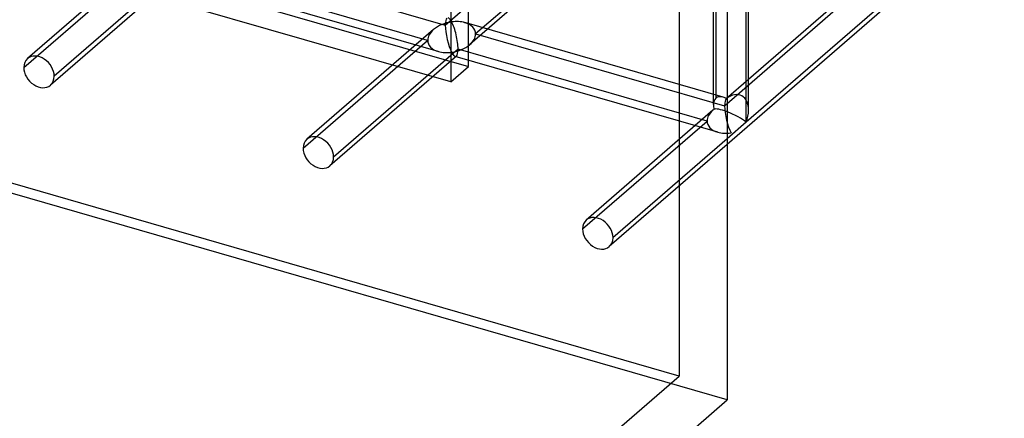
# Model space of a CAD drawing. Header units: millimetres. Extents: x -626 to 636, y -726 to 753.
# Tile 11 of 84: x 495 to 635, y -555 to -498. Entities that reach past the tile are written whole.
import ezdxf

# ---------------------------------------------------------------- set-up
doc = ezdxf.new("R2010")
doc.units = ezdxf.units.MM
doc.layers.add('MAIN-1', color=7, linetype='Continuous')
doc.layers.add('MAIN-2', color=7, linetype='Continuous')

msp = doc.modelspace()

# ---------------------------------------------------------------- linework, layer by layer
at = {"layer": 'MAIN-1'}
for p, q in [((595.8, 439.28), (595.8, -552.32)), ((598.54, -512.8), (598.54, -433.29)), ((598.87, -511.09), (598.87, -433.69)), ((635.28, -481.78), (595.8, -515.97)), ((612.77, -494.67), (598.87, -506.7)), ((617.51, -496.37), (598.54, -512.8)), ((598.54, -512.8), (595.8, -515.17)), ((395.8, -725.53), (595.8, -552.32))]:
    msp.add_line(p, q, dxfattribs=at)
for major_axis, ratio, start_param, end_param in [((2.49, -1.14), 0.208712, 0.618662, 1.896782), ((1.45, 3.17), 0.641742, -1.475734, -0.96031)]:
    msp.add_ellipse((596.37, -512.17), major_axis=major_axis, ratio=ratio, start_param=start_param, end_param=end_param, dxfattribs=at)
at = {"layer": 'MAIN-2'}
for p, q in [((588.97, 434.03), (588.97, -548.91)), ((556.49, 410.93), (556.49, -507.06)), ((558.99, -504.89), (558.99, 351.34)), ((-358.99, -239.89), (558.99, -504.89)), ((556.49, -507.06), (-361.49, -242.06)), ((595.8, -552.32), (-395.8, -266.07)), ((588.97, -548.91), (-393.97, -265.16)), ((594.21, -432.04), (594.21, -509.38)), ((593.87, -510.3), (593.87, -433.69)), ((555.67, -498.98), (572.15, -484.71)), ((576.48, -485.96), (560, -500.23)), ((576.25, -486.96), (559.17, -501.76)), ((514.22, -488.13), (496.19, -503.75)), ((520.22, -488.75), (555.67, -498.98)), ((495.67, -505.01), (513.39, -489.66)), ((517.5, -491.91), (499.47, -507.53)), ((517.72, -490.91), (499.99, -506.26)), ((554.69, -502.74), (517.31, -491.95)), ((553.17, -501.15), (517.72, -490.91)), ((595.46, -510.47), (611.93, -496.2)), ((595.27, -509.25), (558.48, -498.63)), ((554.01, -499.62), (535.98, -515.23)), ((560, -500.23), (595.46, -510.47)), ((535.45, -516.5), (553.17, -501.15)), ((557.5, -502.4), (539.78, -517.75)), ((592.96, -512.63), (557.5, -502.4)), ((557.28, -503.4), (539.25, -519.01)), ((594.48, -514.23), (557.1, -503.44)), ((556.49, -507.06), (558.99, -504.89)), ((598.87, -506.7), (595.68, -509.47)), ((593.79, -511.1), (575.76, -526.72)), ((575.23, -527.98), (592.96, -512.63)), ((595.8, -515.17), (579.56, -529.23)), ((595.8, -515.97), (579.03, -530.5)), ((459.37, -661.14), (588.97, -548.91))]:
    msp.add_line(p, q, dxfattribs=at)
for centre, major_axis, ratio, start_param, end_param in [((556.59, -500.69), (3.38, 0.74), 0.615841, 1.436262, 2.291625), ((556.59, -500.69), (-0.6, 2.75), 0.249311, 0.132826, 0.848259), ((556.59, -500.69), (-0.6, 2.75), 0.249311, 0.848259, 2.419055), ((556.59, -500.69), (-0.6, 2.75), 0.249311, -0.722537, -0.13718), ((556.59, -500.69), (3.38, 0.74), 0.615841, 0.850904, 1.436262), ((556.59, -500.69), (-0.6, 2.75), 0.249311, -2.293334, -0.722537), ((556.59, -500.69), (3.38, 0.74), 0.615841, -0.134535, 0.850904), ((556.59, -500.69), (3.38, 0.74), 0.615841, 2.291625, 3.007058), ((556.59, -500.69), (3.38, 0.74), 0.615841, -0.849968, -0.134535), ((556.59, -500.69), (3.38, 0.74), 0.615841, 3.007058, 3.992497), ((556.59, -500.69), (3.38, 0.74), 0.615841, -1.705331, -0.849968), ((497.83, -505.64), (-1.64, 1.89), 0.75, -2.427868, 0.000079), ((556.59, -500.69), (3.38, 0.74), 0.615841, -2.290689, -1.705331), ((556.59, -500.69), (-0.6, 2.75), 0.249311, 2.419055, 3.004413), ((556.59, -500.69), (-0.6, 2.75), 0.249311, -3.008767, -2.293334), ((497.83, -505.64), (-1.64, 1.89), 0.75, 0.000079, 0.713724), ((556.59, -500.69), (-0.6, 2.75), 0.249311, 3.004413, 3.274419), ((497.83, -505.64), (-1.64, 1.89), 0.75, 0.713724, 3.141672), ((497.83, -505.64), (-1.64, 1.89), 0.75, -3.141514, -2.427868), ((596.37, -512.17), (1.45, 3.17), 0.641742, -0.96031, 0.880461), ((596.37, -512.17), (-2.12, 2.82), 0.467176, 0.032202, 0.555803), ((596.37, -512.17), (-2.12, 2.82), 0.467176, 0.555803, 0.8176), ((596.37, -512.17), (-2.12, 2.82), 0.467176, -0.556847, 0.032202), ((596.37, -512.17), (-2.12, 2.82), 0.467176, -0.753196, -0.556847), ((596.37, -512.17), (-0.6, 2.75), 0.249311, 0.133918, 0.848259), ((596.37, -512.17), (-0.6, 2.75), 0.249311, 0.062861, 0.133918), ((596.37, -512.17), (3.38, 0.74), 0.615841, 2.292717, 3.007058), ((596.37, -512.17), (3.38, 0.74), 0.615841, 2.22166, 2.292717), ((596.37, -512.17), (2.49, -1.14), 0.208712, 1.896782, 2.974856), ((596.37, -512.17), (-0.6, 2.75), 0.249311, 0.848259, 2.419055), ((596.37, -512.17), (3.38, 0.74), 0.615841, 3.007058, 3.992497), ((596.37, -512.17), (3.38, 0.74), 0.615841, -2.290689, -1.705331), ((537.61, -517.12), (-1.64, 1.89), 0.75, 0.000079, 0.713724), ((537.61, -517.12), (-1.64, 1.89), 0.75, -2.427868, 0.000079), ((537.61, -517.12), (-1.64, 1.89), 0.75, 0.713724, 3.141672), ((537.61, -517.12), (-1.64, 1.89), 0.75, -3.141514, -2.427868), ((577.4, -528.61), (-1.64, 1.89), 0.75, 0.000079, 0.713724), ((577.4, -528.61), (-1.64, 1.89), 0.75, -2.427868, 0.000079), ((577.4, -528.61), (-1.64, 1.89), 0.75, 0.713724, 3.141672), ((577.4, -528.61), (-1.64, 1.89), 0.75, -3.141514, -2.427868)]:
    msp.add_ellipse(centre, major_axis=major_axis, ratio=ratio, start_param=start_param, end_param=end_param, dxfattribs=at)

doc.saveas('drawing.dxf')
